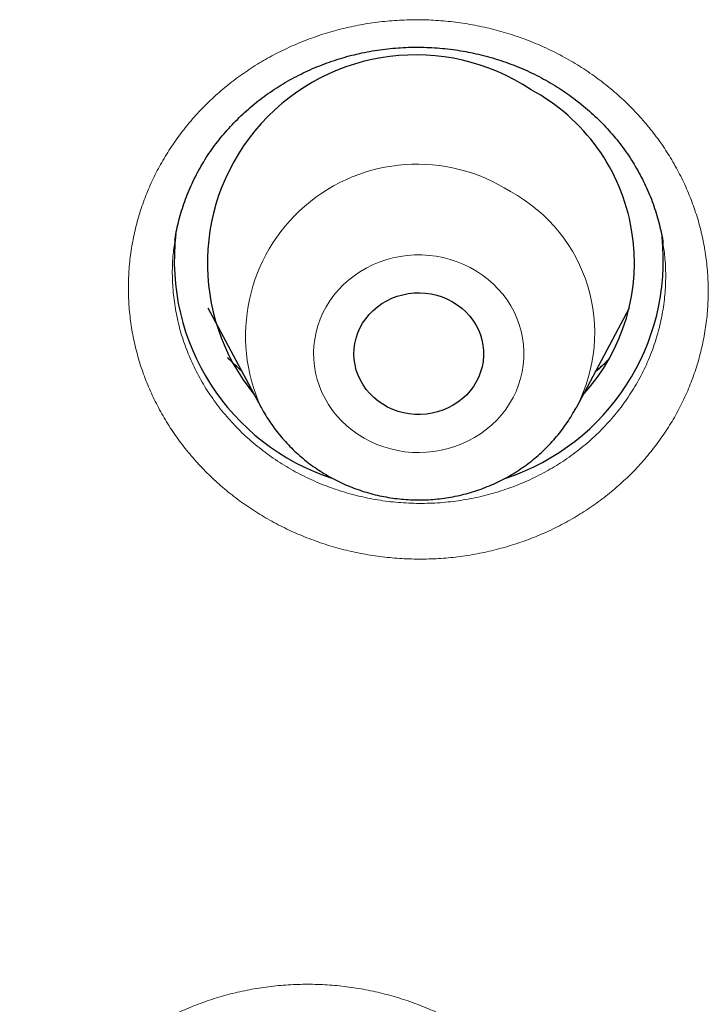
# Model space of a CAD drawing. Header units: millimetres. Extents: x 8 to 436, y 12 to 763.
# Tile 169 of 256: x 216 to 221, y 684 to 691. Entities that reach past the tile are written whole.
import ezdxf

# ---------------------------------------------------------------- set-up
doc = ezdxf.new("R2010")
doc.units = ezdxf.units.MM

msp = doc.modelspace()

# ---------------------------------------------------------------- linework, layer by layer
at = {"color": 7, "linetype": 'Continuous', "lineweight": 30}
for p, q in [((217.2663, 689.1873), (217.2661, 689.1854)), ((217.4953, 688.7156), (217.8646, 688.0244)), ((220.0523, 688.0244), (220.4216, 688.7156))]:
    msp.add_line(p, q, dxfattribs=at)
at = {"color": 252, "linetype": 'Continuous', "lineweight": 0, "flags": 128}
msp.add_lwpolyline([(218.5789, 687.8104), (218.6229, 687.7872), (218.6684, 687.7669), (218.7154, 687.7496), (218.7635, 687.7354), (218.8125, 687.7244), (218.8622, 687.7165), (218.9124, 687.7119), (218.9628, 687.7105), (219.0132, 687.7125), (219.0633, 687.7176), (219.113, 687.7261), (219.1618, 687.7377), (219.2098, 687.7524), (219.2565, 687.7703), (219.3018, 687.7911), (219.3454, 687.8148), (219.3873, 687.8413), (219.427, 687.8704), (219.4646, 687.902), (219.4997, 687.936), (219.5323, 687.9722), (219.5621, 688.0104), (219.589, 688.0505), (219.6129, 688.0922), (219.6338, 688.1353), (219.6514, 688.1797), (219.6657, 688.2252), (219.6766, 688.2714), (219.6841, 688.3183), (219.6881, 688.3655), (219.6887, 688.4129), (219.6858, 688.4602), (219.6794, 688.5072), (219.6696, 688.5537), (219.6564, 688.5994), (219.6399, 688.6442), (219.6201, 688.6878), (219.5972, 688.73), (219.5712, 688.7706), (219.5423, 688.8094), (219.5106, 688.8463), (219.4763, 688.881), (219.4395, 688.9134), (219.4005, 688.9434), (219.3593, 688.9707), (219.3162, 688.9954), (219.2714, 689.0171), (219.2251, 689.0359), (219.1776, 689.0517), (219.129, 689.0643), (219.0796, 689.0738), (219.0296, 689.0801), (218.9793, 689.083), (218.9288, 689.0828), (218.8786, 689.0792), (218.8287, 689.0724), (218.7794, 689.0624), (218.7309, 689.0492), (218.6836, 689.0329), (218.6376, 689.0135), (218.5931, 688.9913), (218.5503, 688.9662), (218.5095, 688.9384), (218.4708, 688.908), (218.4344, 688.8751), (218.4006, 688.84), (218.3694, 688.8028), (218.341, 688.7636), (218.3155, 688.7227), (218.2931, 688.6803), (218.2739, 688.6365), (218.258, 688.5915), (218.2453, 688.5456), (218.2361, 688.4991), (218.2303, 688.452), (218.228, 688.4046), (218.2292, 688.3573), (218.2339, 688.3101), (218.242, 688.2633), (218.2535, 688.2172), (218.2684, 688.1719), (218.2865, 688.1277), (218.3079, 688.0848), (218.3323, 688.0434), (218.3598, 688.0036), (218.3901, 687.9657), (218.4231, 687.9299), (218.4587, 687.8963), (218.4966, 687.8651), (218.5368, 687.8365), (218.5789, 687.8104)], dxfattribs=at)
at = {"color": 7, "linetype": 'Continuous', "lineweight": 30, "flags": 128}
msp.add_lwpolyline([(219.1923, 688.7582), (219.2253, 688.7374), (219.2563, 688.7139), (219.2849, 688.6879), (219.311, 688.6597), (219.3344, 688.6294), (219.3548, 688.5972), (219.372, 688.5635), (219.3861, 688.5285), (219.3968, 688.4925), (219.4041, 688.4557), (219.4079, 688.4185), (219.4081, 688.3811), (219.4049, 688.3438), (219.3981, 688.3069), (219.3879, 688.2707), (219.3744, 688.2356), (219.3576, 688.2017), (219.3377, 688.1693), (219.3148, 688.1387), (219.2891, 688.1101), (219.2608, 688.0837), (219.2302, 688.0599), (219.1974, 688.0386), (219.1628, 688.0202), (219.1265, 688.0047), (219.089, 687.9922), (219.0504, 687.983), (219.0111, 687.977), (218.9714, 687.9742), (218.9316, 687.9748), (218.892, 687.9787), (218.853, 687.9858), (218.8147, 687.9962), (218.7776, 688.0097), (218.7419, 688.0263), (218.7079, 688.0457), (218.6758, 688.0679), (218.646, 688.0926), (218.6186, 688.1198), (218.5938, 688.1491), (218.5719, 688.1803), (218.5531, 688.2133), (218.5374, 688.2477), (218.525, 688.2832), (218.516, 688.3197), (218.5105, 688.3567), (218.5085, 688.3941), (218.5099, 688.4315), (218.5149, 688.4686), (218.5234, 688.5051), (218.5353, 688.5408), (218.5505, 688.5754), (218.5689, 688.6086), (218.5903, 688.6401), (218.6146, 688.6697), (218.6416, 688.6972), (218.6711, 688.7224), (218.7028, 688.7449), (218.7366, 688.7648), (218.772, 688.7818), (218.809, 688.7958), (218.8471, 688.8066), (218.886, 688.8143), (218.9256, 688.8187), (218.9654, 688.8197), (219.0051, 688.8175), (219.0445, 688.812), (219.0832, 688.8032), (219.1209, 688.7913), (219.1574, 688.7762), (219.1923, 688.7582)], dxfattribs=at)
at = {"color": 7, "linetype": 'Continuous', "lineweight": 30}
for centre, radius, start, end in [((218.9375, 689.0262), 1.4461, 56.39587, 219.35444), ((219.0916, 689.0298), 1.3636, 317.537, 61.71231), ((218.8527, 689.0441), 1.5913, 173.29418, 252.00182), ((219.064, 689.0447), 1.5918, 288.29878, 5.88015)]:
    msp.add_arc(centre, radius, start, end, dxfattribs=at)
at = {"color": 252, "linetype": 'Continuous', "lineweight": 0}
for centre, radius, start, end in [((218.9483, 688.5211), 1.1921, 57.18433, 204.60202), ((219.0655, 688.5422), 1.1143, 332.10786, 61.66847)]:
    msp.add_arc(centre, radius, start, end, dxfattribs=at)
for points, knots in [([(217.9095, 687.2491), (217.8714, 687.2718), (217.7952, 687.3173), (217.6873, 687.3946), (217.5846, 687.4779), (217.4883, 687.5674), (217.3987, 687.6626), (217.3163, 687.7632), (217.2412, 687.869), (217.1737, 687.9793), (217.1144, 688.0933), (217.0634, 688.2106), (217.0213, 688.3308), (216.9879, 688.4535), (216.9633, 688.5781), (216.9477, 688.7038), (216.9412, 688.8299), (216.9441, 688.9562), (216.9561, 689.0821), (216.9772, 689.207), (217.0071, 689.3302), (217.0459, 689.451), (217.0935, 689.569), (217.1497, 689.6839), (217.2141, 689.7952), (217.2863, 689.902), (217.366, 690.0038), (217.453, 690.1003), (217.5471, 690.1912), (217.6476, 690.2761), (217.7539, 690.3544), (217.8655, 690.4258), (217.9821, 690.4898), (218.1034, 690.5464), (218.2287, 690.5954), (218.357, 690.6364), (218.488, 690.6692), (218.621, 690.6935), (218.7558, 690.7095), (218.8917, 690.717), (219.0276, 690.716), (219.1631, 690.7066), (219.2975, 690.6885), (219.4306, 690.662), (219.5617, 690.6272), (219.6899, 690.5845), (219.8162, 690.5332), (219.9401, 690.473), (220.0608, 690.4041), (220.1746, 690.3286), (220.2811, 690.247), (220.3802, 690.1599), (220.473, 690.0669), (220.5589, 689.9685), (220.6374, 689.8651), (220.7081, 689.7569), (220.7709, 689.6444), (220.8256, 689.5282), (220.8718, 689.4091), (220.9093, 689.2876), (220.9376, 689.164), (220.957, 689.0387), (220.9675, 688.9124), (220.9688, 688.786), (220.961, 688.66), (220.9439, 688.5348), (220.9177, 688.4109), (220.8826, 688.2887), (220.8389, 688.1692), (220.7867, 688.0529), (220.7259, 687.9403), (220.657, 687.8316), (220.5803, 687.7273), (220.4965, 687.6282), (220.4057, 687.5348), (220.3081, 687.4474), (220.2043, 687.3663), (220.0947, 687.2917), (219.9801, 687.2243), (219.8609, 687.1642), (219.7376, 687.1121), (219.6105, 687.0677), (219.4804, 687.0313), (219.348, 687.003), (219.214, 686.9832), (219.0789, 686.9721), (218.943, 686.9695), (218.807, 686.9753), (218.6718, 686.9895), (218.538, 687.0121), (218.4062, 687.0433), (218.2766, 687.0827), (218.1501, 687.1303), (218.0269, 687.1849), (217.9486, 687.2277), (217.9095, 687.2491)], [0, 0, 0, 0, 0.010694, 0.021425, 0.032168, 0.042899, 0.053593, 0.0643, 0.075044, 0.0858, 0.096543, 0.10725, 0.11796, 0.128706, 0.139465, 0.150212, 0.160922, 0.171637, 0.182389, 0.193153, 0.203904, 0.214619, 0.225339, 0.236096, 0.246864, 0.257621, 0.268341, 0.279063, 0.289821, 0.300593, 0.311351, 0.322073, 0.332795, 0.343552, 0.354322, 0.36508, 0.375801, 0.386518, 0.397272, 0.408038, 0.418791, 0.429508, 0.44022, 0.450969, 0.46173, 0.472478, 0.48319, 0.494344, 0.505512, 0.516667, 0.527375, 0.53812, 0.548878, 0.559623, 0.570332, 0.58104, 0.591785, 0.602542, 0.613287, 0.623996, 0.634707, 0.645455, 0.656216, 0.666964, 0.677675, 0.688392, 0.699145, 0.709911, 0.720664, 0.731381, 0.742102, 0.752859, 0.763629, 0.774386, 0.785107, 0.795829, 0.806588, 0.817359, 0.828118, 0.83884, 0.84956, 0.860317, 0.871086, 0.881843, 0.892563, 0.903278, 0.91403, 0.924795, 0.935547, 0.946262, 0.956985, 0.967745, 0.978517, 0.989277, 1, 1, 1, 1]), ([(217.2661, 689.1854), (217.2608, 689.1485), (217.2492, 689.0665), (217.2461, 688.9396), (217.2538, 688.8056), (217.2737, 688.6733), (217.3057, 688.5415), (217.3495, 688.4133), (217.4047, 688.2889), (217.4704, 688.1699), (217.5475, 688.0551), (217.6343, 687.9473), (217.7305, 687.8466), (217.8347, 687.7545), (217.9477, 687.669), (218.0293, 687.6198), (218.0704, 687.595)], [0, 0, 0, 0, 0.060277, 0.133851, 0.204802, 0.277019, 0.349237, 0.422767, 0.493687, 0.565875, 0.638063, 0.711563, 0.782398, 0.854496, 0.926594, 1, 1, 1, 1]), ([(218.0704, 687.595), (218.0706, 687.5949), (218.1112, 687.5717), (218.195, 687.5281), (218.3261, 687.4728), (218.4633, 687.4272), (218.6033, 687.3929), (218.7458, 687.3696), (218.889, 687.3575), (219.0344, 687.3566), (219.1784, 687.3672), (219.3209, 687.389), (219.46, 687.4216), (219.5972, 687.4655), (219.7291, 687.5198), (219.855, 687.584), (219.9744, 687.6576), (220.088, 687.7413), (220.1931, 687.8336), (220.2887, 687.9331), (220.3749, 688.0394), (220.4519, 688.1535), (220.518, 688.2731), (220.5727, 688.397), (220.6158, 688.5241), (220.6476, 688.6557), (220.6672, 688.7886), (220.6742, 688.9227), (220.6708, 689.048), (220.6592, 689.1287), (220.6539, 689.1649)], [0, 0, 0, 0, 0.000177, 0.036794, 0.074066, 0.111339, 0.14929, 0.185917, 0.2232, 0.260483, 0.298444, 0.335097, 0.372405, 0.409713, 0.447701, 0.484366, 0.521285, 0.559007, 0.597007, 0.633672, 0.670591, 0.708313, 0.746312, 0.782966, 0.820276, 0.857585, 0.895572, 0.932209, 0.969502, 1, 1, 1, 1]), ([(217.7299, 688.2765), (217.7135, 688.2906), (217.6791, 688.3202), (217.648, 688.3529), (217.6318, 688.3699)], [0, 0, 0, 0, 0.476941, 1, 1, 1, 1]), ([(220.2795, 688.3615), (220.2563, 688.3371), (220.2262, 688.3054), (220.192, 688.2775), (220.184, 688.271)], [0, 0, 0, 0, 0.76867, 1, 1, 1, 1]), ([(219.0715, 683.828), (219.072, 683.8278), (219.113, 683.8092), (219.1935, 683.7695), (219.309, 683.7029), (219.4197, 683.6292), (219.5248, 683.549), (219.6238, 683.4626), (219.7161, 683.3701), (219.8016, 683.2719), (219.8801, 683.1686), (219.9509, 683.0609), (220.0136, 682.9491), (220.0679, 682.8337), (220.1138, 682.715), (220.1512, 682.5936), (220.1797, 682.4705), (220.1992, 682.346), (220.2094, 682.2206), (220.2105, 682.0946), (220.2026, 681.9688), (220.1856, 681.844), (220.1596, 681.7208), (220.1245, 681.5995), (220.0805, 681.4805), (220.0281, 681.3645), (219.9674, 681.2521), (219.8988, 681.144), (219.8222, 681.0405), (219.7382, 680.942), (219.6471, 680.8488), (219.5495, 680.7616), (219.446, 680.6809), (219.3367, 680.607), (219.222, 680.5401), (219.1025, 680.4803), (218.9791, 680.4282), (218.8524, 680.384), (218.7226, 680.3481), (218.5903, 680.3203), (218.4561, 680.3008), (218.3208, 680.2896), (218.1852, 680.2869), (218.0497, 680.2929), (217.9147, 680.3074), (217.7809, 680.3302), (217.6491, 680.3612), (217.5182, 680.4009), (217.3889, 680.4495), (217.2619, 680.5071), (217.1411, 680.5718), (217.0268, 680.6433), (216.9193, 680.7207), (216.8175, 680.8047), (216.7219, 680.8947), (216.6332, 680.9902), (216.5518, 681.0912), (216.4778, 681.1971), (216.4114, 681.3074), (216.3532, 681.4214), (216.3034, 681.5385), (216.2624, 681.6585), (216.2301, 681.781), (216.2067, 681.9052), (216.1922, 682.0305), (216.1869, 682.1561), (216.191, 682.2818), (216.2042, 682.407), (216.2263, 682.5313), (216.2574, 682.6537), (216.2972, 682.7737), (216.3459, 682.8908), (216.4031, 683.0048), (216.4685, 683.115), (216.5416, 683.2208), (216.6222, 683.3215), (216.7101, 683.4169), (216.8049, 683.5066), (216.9061, 683.5903), (217.0131, 683.6675), (217.1253, 683.7376), (217.2425, 683.8004), (217.3642, 683.8557), (217.4898, 683.9034), (217.6185, 683.9432), (217.7496, 683.9747), (217.8828, 683.9978), (218.0176, 684.0125), (218.1534, 684.0188), (218.2893, 684.0167), (218.4244, 684.0062), (218.5583, 683.987), (218.6907, 683.9596), (218.821, 683.9239), (218.9486, 683.8808), (219.0306, 683.8456), (219.0715, 683.828)], [0, 0, 0, 0, 0.000115, 0.010817, 0.021556, 0.032308, 0.043047, 0.053749, 0.064452, 0.075191, 0.085942, 0.096681, 0.107383, 0.118091, 0.128835, 0.139591, 0.150335, 0.161043, 0.171758, 0.18251, 0.193275, 0.204027, 0.214742, 0.225465, 0.236225, 0.246997, 0.257757, 0.26848, 0.279207, 0.28997, 0.300746, 0.31151, 0.322236, 0.332961, 0.343723, 0.354497, 0.365259, 0.375984, 0.386703, 0.397458, 0.408226, 0.418981, 0.4297, 0.44041, 0.451157, 0.461916, 0.472663, 0.483374, 0.494521, 0.505683, 0.51683, 0.527535, 0.538277, 0.549031, 0.559773, 0.570478, 0.581182, 0.591924, 0.602677, 0.613419, 0.624124, 0.634833, 0.64558, 0.656338, 0.667085, 0.677795, 0.688513, 0.699267, 0.710034, 0.720789, 0.731507, 0.742232, 0.752993, 0.763767, 0.774529, 0.785253, 0.79598, 0.806744, 0.81752, 0.828283, 0.83901, 0.849734, 0.860494, 0.871266, 0.882027, 0.89275, 0.903466, 0.914219, 0.924984, 0.935737, 0.946453, 0.957138, 0.967859, 0.978593, 0.989315, 1, 1, 1, 1])]:
    msp.add_open_spline(points, degree=3, knots=knots, dxfattribs=at)
at = {"color": 7, "linetype": 'Continuous', "lineweight": 30}
for points, knots in [([(217.2657, 689.1873), (217.266, 689.1899), (217.2693, 689.2143), (217.2785, 689.2603), (217.2935, 689.3253), (217.3119, 689.3899), (217.3332, 689.454), (217.3576, 689.5174), (217.3849, 689.5798), (217.415, 689.641), (217.4478, 689.7007), (217.4831, 689.7587), (217.5211, 689.815), (217.5616, 689.8698), (217.6048, 689.9231), (217.6506, 689.9749), (217.6988, 690.0249), (217.7494, 690.0731), (217.8022, 690.1192), (217.8569, 690.1632), (217.9134, 690.2048), (217.9717, 690.2439), (218.0317, 690.2808), (218.0934, 690.3154), (218.1569, 690.3475), (218.2217, 690.3772), (218.288, 690.4042), (218.3554, 690.4287), (218.424, 690.4505), (218.4937, 690.4697), (218.5641, 690.4861), (218.6352, 690.4997), (218.7067, 690.5105), (218.7786, 690.5185), (218.8508, 690.5237), (218.9232, 690.5261), (218.9957, 690.5257), (219.0682, 690.5224), (219.1406, 690.5163), (219.2128, 690.5073), (219.2844, 690.4956), (219.3553, 690.4811), (219.4255, 690.4639), (219.4949, 690.444), (219.5634, 690.4214), (219.6308, 690.3961), (219.697, 690.3682), (219.7619, 690.3378), (219.8254, 690.3049), (219.8871, 690.2696), (219.9472, 690.232), (220.0055, 690.1921), (220.0619, 690.15), (220.1165, 690.1057), (220.169, 690.0593), (220.2193, 690.0108), (220.2674, 689.9605), (220.3132, 689.9084), (220.3564, 689.8546), (220.3972, 689.7992), (220.4354, 689.7423), (220.4709, 689.6839), (220.5037, 689.6243), (220.5338, 689.5634), (220.561, 689.5013), (220.5854, 689.4381), (220.6069, 689.374), (220.6255, 689.309), (220.6408, 689.2435), (220.6504, 689.1954), (220.6541, 689.1691), (220.6546, 689.165)], [0, 0, 0, 0, 0.001752, 0.016656, 0.03159, 0.046615, 0.061709, 0.076842, 0.09198, 0.107079, 0.122106, 0.137031, 0.15188, 0.166687, 0.18159, 0.196536, 0.211506, 0.226481, 0.241433, 0.256342, 0.271189, 0.285984, 0.300702, 0.315523, 0.330328, 0.345124, 0.359915, 0.374707, 0.389505, 0.404313, 0.419135, 0.4339, 0.448637, 0.463357, 0.47807, 0.492782, 0.507501, 0.522232, 0.536982, 0.551758, 0.566527, 0.581236, 0.595964, 0.610708, 0.625467, 0.640237, 0.655012, 0.669789, 0.684563, 0.699329, 0.714066, 0.728824, 0.743608, 0.758414, 0.773238, 0.788077, 0.802928, 0.817786, 0.832651, 0.84751, 0.862393, 0.877283, 0.892187, 0.90711, 0.922059, 0.93704, 0.95206, 0.967124, 0.982171, 0.997169, 1, 1, 1, 1]), ([(217.7295, 688.2774), (217.727, 688.2794), (217.7063, 688.2967), (217.6742, 688.3263), (217.6457, 688.3548), (217.6338, 688.3667)], [0, 0, 0, 0, 0.073504, 0.612975, 1, 1, 1, 1]), ([(220.278, 688.3589), (220.2675, 688.3483), (220.2404, 688.3211), (220.2089, 688.2918), (220.1874, 688.2737), (220.1839, 688.2709)], [0, 0, 0, 0, 0.348527, 0.896971, 1, 1, 1, 1]), ([(217.8647, 688.025), (217.8678, 688.0189), (217.8802, 687.9949), (217.9046, 687.9546), (217.9377, 687.9042), (217.9737, 687.8556), (218.012, 687.8088), (218.0528, 687.7638), (218.0959, 687.7209), (218.1413, 687.6801), (218.1886, 687.6416), (218.238, 687.6054), (218.2855, 687.5739), (218.317, 687.5555), (218.3308, 687.5473)], [0, 0, 0, 0, 0.0307831, 0.1201949, 0.2096915, 0.2992789, 0.3889618, 0.4787439, 0.5686275, 0.6586137, 0.7487025, 0.8388929, 0.9291826, 1, 1, 1, 1]), ([(218.3308, 687.5473), (218.3429, 687.5406), (218.3728, 687.5239), (218.4221, 687.4996), (218.4787, 687.4748), (218.5365, 687.4529), (218.5955, 687.4338), (218.6554, 687.4175), (218.7161, 687.4042), (218.7774, 687.3939), (218.8392, 687.3866), (218.9013, 687.3823), (218.9636, 687.381), (219.0259, 687.3828), (219.0881, 687.3876), (219.1499, 687.3955), (219.2113, 687.4063), (219.272, 687.4201), (219.3319, 687.4369), (219.3908, 687.4566), (219.4487, 687.4791), (219.5053, 687.5045), (219.5604, 687.5325), (219.6141, 687.5632), (219.666, 687.5966), (219.7161, 687.6323), (219.7643, 687.6705), (219.8104, 687.711), (219.8543, 687.7537), (219.8959, 687.7984), (219.935, 687.8451), (219.9717, 687.8937), (220.0056, 687.944), (220.0324, 687.9875), (220.0467, 688.0147), (220.0517, 688.0241)], [0, 0, 0, 0, 0.020796, 0.051793, 0.082807, 0.113849, 0.144916, 0.176006, 0.207117, 0.238247, 0.269392, 0.300551, 0.331721, 0.362899, 0.394083, 0.425268, 0.456452, 0.487633, 0.518807, 0.549972, 0.581124, 0.612261, 0.64338, 0.674477, 0.705551, 0.736599, 0.767619, 0.798607, 0.829563, 0.860484, 0.89137, 0.92222, 0.953033, 0.983809, 1, 1, 1, 1])]:
    msp.add_open_spline(points, degree=3, knots=knots, dxfattribs=at)

doc.saveas('drawing.dxf')
